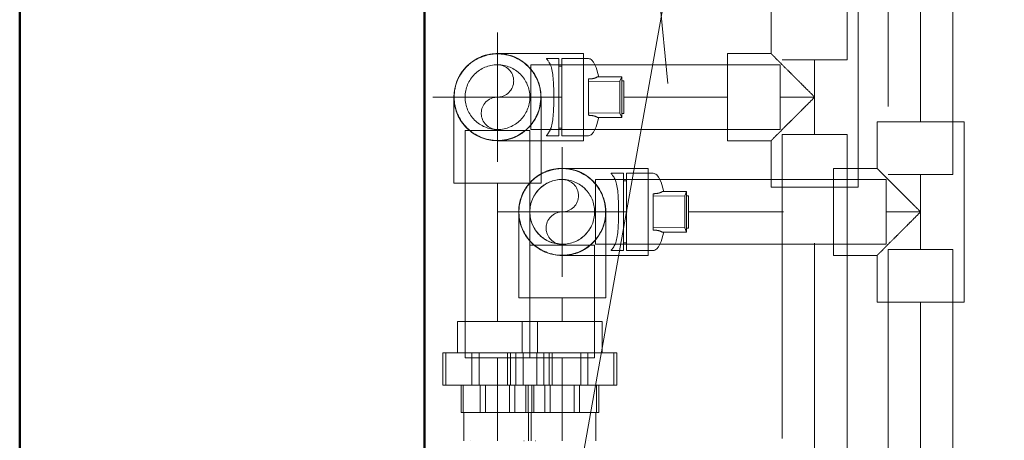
# Model space of a CAD drawing. Header units: millimetres. Extents: x 25873 to 52219, y 4748 to 39565.
# Tile 110 of 133: x 33863 to 34350, y 38153 to 38360. Entities that reach past the tile are written whole.
import ezdxf

# ---------------------------------------------------------------- set-up
doc = ezdxf.new("R2010")
doc.units = ezdxf.units.MM
for name, pattern in [('ADSK_Осевая', [700, 500, -100, 0, -100]), ('ADSK_Скрыто', [300, 150, -150]), ('ADSK_Штриховая_ш3 п1_5', [225, 150, -75])]:
    doc.linetypes.add(name, pattern=pattern)
for name, color, linetype, lineweight in [('A-DETL-____-HDLN', 90, 'ADSK_Скрыто', 9), ('A-DETL-____-MBND', 5, 'ADSK_Штриховая_ш3 п1_5', 20), ('A-WALL-____-MCUT', 113, 'Continuous', 50), ('A-WALL-____-OTLN', 113, 'Continuous', 20), ('M-EQPM-___-IDEN', 50, 'Continuous', 20), ('P-PIPE-____-CNTR', 3, 'ADSK_Осевая', 20), ('P-PIPE-____-IDEN', 2, 'Continuous', 20), ('P-PIPE-____-OTLN', 3, 'Continuous', 20)]:
    doc.layers.add(name, color=color, linetype=linetype, lineweight=lineweight)

# ---------------------------------------------------------------- blocks, each defined once
blk = doc.blocks.new('Прямая форма - V line-609756-В_Этаж 01_Отопление')
at = {"layer": 'A-WALL-____-MCUT', "color": 253}
blk.add_line((779.95, 0), (0, 0), dxfattribs=at)
blk = doc.blocks.new('Прямая форма - SW - 004-609757-В_Этаж 01_Отопление')
blk.add_blockref('Прямая форма - V line-609756-В_Этаж 01_Отопление', (0, 0))
blk = doc.blocks.new('Прямая форма - V line-610129-В_Этаж 01_Отопление')
at = {"layer": 'A-WALL-____-MCUT', "color": 253}
for p, q in [((779.95, 200), (0, 200)), ((0, 0), (779.95, 0))]:
    blk.add_line(p, q, dxfattribs=at)
blk = doc.blocks.new('Прямая форма - SW - 004-610130-В_Этаж 01_Отопление')
blk.add_blockref('Прямая форма - V line-610129-В_Этаж 01_Отопление', (0, 0))
blk = doc.blocks.new('V line_ifc_RVT-1-В_Этаж 01_Отопление')
at = {"layer": 'A-WALL-____-OTLN', "color": 9, "lineweight": 20, "rotation": 270}
for name in ['Прямая форма - SW - 004-609757-В_Этаж 01_Отопление', 'Прямая форма - SW - 004-610130-В_Этаж 01_Отопление']:
    blk.add_blockref(name, (33863.24, 38587.58), dxfattribs=at)
blk = doc.blocks.new('ADSK_Полипропилен_Отвод - Универсальный-V58-В_Этаж 01_Отопление')
at = {"layer": 'P-PIPE-____-OTLN', "color": 5}
for p, q in [((34077.74, 38322.22), (34077.74, 38279.72)), ((34077.74, 38322.22), (34120.74, 38322.22)), ((34120.74, 38279.72), (34120.74, 38322.22)), ((34077.74, 38279.72), (34099.24, 38279.72)), ((34099.24, 38279.72), (34120.74, 38279.72))]:
    blk.add_line(p, q, dxfattribs=at)
for start, end in [(112.043, 127.5355), (103.3249, 105), (71.5594, 78.358), (144.3503, 180), (9.2996, 34.3916)]:
    blk.add_arc((34099.24, 38322.22), 21.5, start, end, dxfattribs=at)
blk = doc.blocks.new('ADSK_Полипропилен_Муфта разъемная НР - 32 х 1_-1631817-В_Этаж 01_Отопление')
at = {"layer": 'A-DETL-____-HDLN', "color": 170}
for p, q in [((41, 13.1), (41, 13.16)), ((41, -13.16), (41, -13.1))]:
    blk.add_line(p, q, dxfattribs=at)
at = {"layer": 'P-PIPE-____-OTLN', "color": 5}
for p, q in [((-2.5, 27), (-2.5, 25.54)), ((13.5, 27), (-2.5, 27)), ((-2.5, 12.64), (-2.5, 25.54)), ((-2.5, 25.54), (13.5, 25.54)), ((13.5, 25.54), (13.5, 27)), ((13.5, 25.54), (13.5, 12.64)), ((-2.5, 19.75), (-18, 19.75)), ((-18, 19.75), (-18, -19.75)), ((13.5, 18), (27, 18)), ((27, 16.92), (13.5, 16.92)), ((27, 16.92), (27, 18)), ((27, 16.92), (27, 8.54)), ((41, 16.65), (27, 16.65)), ((-2.5, 12.64), (-2.5, 9.12)), ((13.5, 12.64), (-2.5, 12.64)), ((13.5, 9.12), (13.5, 12.64)), ((-2.5, -9.12), (-2.5, 9.12)), ((-2.5, 9.12), (13.5, 9.12)), ((13.5, 9.12), (13.5, -9.12)), ((13.5, 8.54), (27, 8.54)), ((27, 5.92), (13.5, 5.92)), ((27, 5.92), (27, 8.54)), ((27, 5.92), (27, -5.92)), ((-2.5, -9.12), (-2.5, -12.64)), ((13.5, -9.12), (-2.5, -9.12)), ((13.5, -5.92), (27, -5.92)), ((27, -8.54), (13.5, -8.54)), ((13.5, -12.64), (13.5, -9.12)), ((27, -8.54), (27, -5.92)), ((27, -8.54), (27, -16.92)), ((-2.5, -25.54), (-2.5, -12.64)), ((-2.5, -12.64), (13.5, -12.64)), ((13.5, -12.64), (13.5, -25.54)), ((13.5, -16.92), (27, -16.92)), ((27, -18), (13.5, -18)), ((27, -16.65), (41, -16.65)), ((27, -18), (27, -16.92)), ((-18, -19.75), (-2.5, -19.75)), ((-2.5, -25.54), (-2.5, -27)), ((13.5, -25.54), (-2.5, -25.54)), ((-2.5, -27), (13.5, -27)), ((13.5, -27), (13.5, -25.54))]:
    blk.add_line(p, q, dxfattribs=at)
blk = doc.blocks.new('ADSK_Полипропилен_Муфта разъемная НР - 32 х 1_-V54-В_Этаж 01_Отопление')
at = {"layer": 'A-DETL-____-HDLN', "color": 1}
for p, q in [((41, 13.1), (41, 13.16)), ((13.5, -9.12), (-2.5, -9.12)), ((-2.5, -12.64), (13.5, -12.64)), ((41, -13.16), (41, -13.1)), ((13.5, -16.92), (27, -16.92)), ((27, -18), (13.5, -18)), ((27, -16.65), (41, -16.65)), ((-18, -19.75), (-2.5, -19.75)), ((13.5, -25.54), (-2.5, -25.54)), ((-2.5, -27), (13.5, -27))]:
    blk.add_line(p, q, dxfattribs=at)
at = {"layer": 'P-PIPE-____-OTLN', "color": 10}
for p, q in [((-2.5, 27), (-2.5, 25.54)), ((13.5, 27), (-2.5, 27)), ((-2.5, 12.64), (-2.5, 25.54)), ((-2.5, 25.54), (13.5, 25.54)), ((13.5, 25.54), (13.5, 27)), ((13.5, 25.54), (13.5, 12.64)), ((-2.5, 19.75), (-18, 19.75)), ((-18, 19.75), (-18, -12.35)), ((13.5, 18), (27, 18)), ((27, 16.92), (13.5, 16.92)), ((27, 16.92), (27, 18)), ((27, 16.92), (27, 8.54)), ((41, 16.65), (27, 16.65)), ((-2.5, 12.64), (-2.5, 9.12)), ((13.5, 12.64), (-2.5, 12.64)), ((13.5, 9.12), (13.5, 12.64)), ((-2.5, -5), (-2.5, 9.12)), ((-2.5, 9.12), (13.5, 9.12)), ((13.5, 9.12), (13.5, -5)), ((13.5, 8.54), (27, 8.54)), ((27, 5.92), (13.5, 5.92)), ((27, 5.92), (27, 8.54)), ((27, 5.92), (27, -5.92)), ((13.5, -5.92), (27, -5.92)), ((27, -8.54), (13.5, -8.54)), ((27, -8.54), (27, -5.92)), ((27, -8.54), (27, -14))]:
    blk.add_line(p, q, dxfattribs=at)
blk = doc.blocks.new('ADSK_Полипропилен_Отвод - Универсальный-V56-В_Этаж 01_Отопление')
at = {"layer": 'A-DETL-____-HDLN', "color": 1}
for p, q in [((34109.74, 38265.55), (34109.74, 38223.05)), ((34109.74, 38265.55), (34115.19, 38265.55)), ((34109.74, 38223.05), (34115.11, 38223.05))]:
    blk.add_line(p, q, dxfattribs=at)
for start, end in [(119.5103, 127.5355), (144.3503, 180)]:
    blk.add_arc((34131.24, 38265.55), 21.5, start, end, dxfattribs=at)
at = {"layer": 'P-PIPE-____-OTLN', "color": 10}
for p, q in [((34115.24, 38265.55), (34152.74, 38265.55)), ((34152.74, 38223.05), (34152.74, 38265.55)), ((34115.14, 38223.05), (34131.24, 38223.05)), ((34131.24, 38223.05), (34152.74, 38223.05))]:
    blk.add_line(p, q, dxfattribs=at)
for start, end in [(112.043, 119.3777), (103.3249, 105), (71.5594, 78.358), (9.2996, 34.3916)]:
    blk.add_arc((34131.24, 38265.55), 21.5, start, end, dxfattribs=at)
blk = doc.blocks.new('ADSK_Полипропилен_Тройник - Универсальный-1631820-В_Этаж 01_Отопление')
at = {"layer": 'A-DETL-____-HDLN', "color": 1}
for p, q in [((-17.39, 43), (-21.5, 43)), ((21.5, 43), (12.83, 43))]:
    blk.add_line(p, q, dxfattribs=at)
at = {"layer": 'A-DETL-____-MBND', "color": 10}
for p, q in [((-21.5, 43), (-21.5, 21.5)), ((12.79, 43), (-17.39, 43)), ((21.5, 21.5), (21.5, 43)), ((-21.5, 21.5), (-44.5, 21.5)), ((-44.5, 21.5), (-44.5, -21.5)), ((44.5, 21.5), (21.5, 21.5)), ((44.5, -21.5), (44.5, 21.5)), ((-44.5, -21.5), (-18.5, -21.5)), ((-18.5, -21.5), (18.5, -21.5)), ((18.5, -21.5), (44.5, -21.5))]:
    blk.add_line(p, q, dxfattribs=at)
for points in [[(-18.5, 18.5), (-19.11, 19.12), (-20.18, 20.17), (-21.25, 21.25), (-21.5, 21.49), (-21.5, 21.5)], [(21.5, 21.5), (21.5, 21.49), (21.25, 21.25), (20.18, 20.17), (19.11, 19.12), (18.5, 18.5)], [(-17, 17), (-17.27, 17.27), (-17.78, 17.78), (-18.27, 18.27), (-18.5, 18.5)], [(18.5, 18.5), (18.27, 18.27), (17.78, 17.78), (17.27, 17.27), (17, 17)]]:
    blk.add_open_spline(points, degree=3, dxfattribs=at)
for points in [[(0, 0), (-1.54, 1.52), (-3.83, 3.83), (-6.46, 6.46), (-7.95, 7.94), (-9.05, 9.05), (-10.13, 10.13), (-11.56, 11.55), (-13.97, 13.97), (-15.83, 15.88), (-17, 17)], [(17, 17), (15.83, 15.88), (13.97, 13.97), (11.56, 11.55), (10.13, 10.13), (9.05, 9.05), (7.95, 7.94), (6.46, 6.46), (3.83, 3.83), (1.54, 1.52), (0, 0)]]:
    blk.add_open_spline(points, degree=3, knots=[0, 0, 0, 0, 0.25, 0.375, 0.4375, 0.5, 0.5625, 0.625, 0.75, 1, 1, 1, 1], dxfattribs=at)
blk = doc.blocks.new('ADSK_Полипропилен_Отвод - Универсальный-V57-В_Этаж 01_Отопление')
at = {"layer": 'A-DETL-____-HDLN', "color": 1}
for p, q in [((34152.32, 38287.05), (34131.24, 38287.05)), ((34173.74, 38265.55), (34173.74, 38284.68)), ((34173.74, 38246.41), (34173.74, 38265.55)), ((34131.24, 38244.05), (34152.69, 38244.05))]:
    blk.add_line(p, q, dxfattribs=at)
at = {"layer": 'A-DETL-____-HDLN', "color": 1, "flags": 128}
for points in [[(34120.9, 38284.4), (34121.67, 38284.8), (34122.44, 38285.16), (34123.23, 38285.5), (34124.04, 38285.8), (34124.85, 38286.08), (34125.63, 38286.3)], [(34126.11, 38286.42), (34126.52, 38286.52), (34127.36, 38286.69), (34128.21, 38286.83), (34129.06, 38286.94), (34129.92, 38287.01), (34130.78, 38287.04)], [(34131.24, 38244.05), (34130.38, 38244.06), (34129.52, 38244.12), (34128.67, 38244.2), (34127.82, 38244.32), (34126.97, 38244.48), (34126.13, 38244.66), (34125.3, 38244.88), (34124.48, 38245.14), (34123.67, 38245.42), (34122.87, 38245.74), (34122.08, 38246.09), (34121.31, 38246.48), (34120.56, 38246.89), (34119.82, 38247.33), (34119.1, 38247.8), (34118.4, 38248.3), (34117.72, 38248.83), (34117.06, 38249.38), (34116.43, 38249.96), (34115.82, 38250.57), (34115.23, 38251.2), (34114.67, 38251.85), (34114.14, 38252.52), (34113.63, 38253.22), (34113.15, 38253.93), (34112.7, 38254.66), (34112.28, 38255.41), (34111.89, 38256.18), (34111.53, 38256.96), (34111.2, 38257.76), (34110.91, 38258.56), (34110.64, 38259.38), (34110.41, 38260.21), (34110.22, 38261.05), (34110.05, 38261.89), (34109.92, 38262.74), (34109.83, 38263.6), (34109.77, 38264.45), (34109.74, 38265.31), (34109.75, 38266.17), (34109.79, 38267.03), (34109.87, 38267.89), (34109.98, 38268.74), (34110.12, 38269.59), (34110.3, 38270.43), (34110.52, 38271.26), (34110.76, 38272.09), (34111.04, 38272.9), (34111.35, 38273.7), (34111.69, 38274.49), (34112.06, 38275.27), (34112.47, 38276.03), (34112.9, 38276.77), (34113.37, 38277.49), (34113.86, 38278.2), (34114.38, 38278.88), (34114.92, 38279.55), (34115.5, 38280.19), (34116.1, 38280.81), (34116.72, 38281.4), (34117.36, 38281.97), (34118.03, 38282.51), (34118.72, 38283.03), (34119.43, 38283.51), (34120.16, 38283.97), (34120.66, 38284.26)]]:
    blk.add_lwpolyline(points, dxfattribs=at)
at = {"layer": 'A-DETL-____-HDLN', "color": 1}
for radius, start, end in [(21.5, 105, 111.9104), (21.5, 78.4906, 103.1923), (21.5, 34.5242, 71.4268), (21.5, 135, 138.2837), (16, 90, 270), (21.5, 120, 135), (21.5, 119.5103, 120), (16, 270, 90), (21.5, 150, 180), (21.5, 138.7193, 150), (21.5, 0, 9.1671), (21.5, 180, 210), (21.5, 225, 358.9842), (21.5, 210, 221.2808), (21.5, 221.7164, 225)]:
    blk.add_arc((34131.24, 38265.55), radius, start, end, dxfattribs=at)
for points, knots in [([(34135.79, 38286.56), (34135.48, 38286.63), (34133.97, 38286.92), (34132.44, 38287.05), (34131.24, 38287.05)], [0.8422963, 0.8422963, 0.8422963, 0.8422963, 0.875, 1, 1, 1, 1]), ([(34145.89, 38281.29), (34145.63, 38281.52), (34145.12, 38281.98), (34144.33, 38282.61), (34143.26, 38283.4), (34141.87, 38284.27), (34140.17, 38285.14), (34138.76, 38285.7), (34137.93, 38285.98), (34137.69, 38286.06)], [0.46875, 0.46875, 0.46875, 0.46875, 0.5, 0.53125, 0.5625, 0.625, 0.6875, 0.75, 0.7758559, 0.7758559, 0.7758559, 0.7758559]), ([(34148.96, 38277.73), (34148.88, 38277.85), (34148.58, 38278.27), (34148.05, 38278.96), (34147.48, 38279.64), (34147.13, 38280.03), (34147.02, 38280.15)], [0.3319001, 0.3319001, 0.3319001, 0.3319001, 0.34375, 0.375, 0.40625, 0.42093318, 0.42093318, 0.42093318, 0.42093318]), ([(34151.24, 38273.44), (34151.15, 38273.65), (34150.91, 38274.24), (34150.58, 38274.95), (34150.33, 38275.44), (34150.26, 38275.58)], [0.20083841, 0.20083841, 0.20083841, 0.20083841, 0.21875, 0.25, 0.26286831, 0.26286831, 0.26286831, 0.26286831]), ([(34152.74, 38265.55), (34152.74, 38266.42), (34152.67, 38267.59), (34152.51, 38268.72), (34152.46, 38269.02)], [0, 0, 0, 0, 0.0625, 0.08491293, 0.08491293, 0.08491293, 0.08491293]), ([(34152.14, 38260.49), (34152.33, 38261.3), (34152.61, 38262.82), (34152.72, 38264.39), (34152.74, 38265.12)], [0.875, 0.875, 0.875, 0.875, 0.9375, 0.9896981, 0.9896981, 0.9896981, 0.9896981]), ([(34150.12, 38255.26), (34150.24, 38255.48), (34150.54, 38256.05), (34150.99, 38257.01), (34151.36, 38257.96), (34151.57, 38258.55), (34151.64, 38258.75)], [0.72926112, 0.72926112, 0.72926112, 0.72926112, 0.75, 0.78125, 0.8125, 0.82922996, 0.82922996, 0.82922996, 0.82922996]), ([(34147.02, 38250.94), (34147.13, 38251.06), (34147.48, 38251.45), (34148.05, 38252.13), (34148.69, 38252.97), (34149.08, 38253.54), (34149.25, 38253.8)], [0.5790668, 0.5790668, 0.5790668, 0.5790668, 0.59375, 0.625, 0.65625, 0.6828927, 0.6828927, 0.6828927, 0.6828927]), ([(34137.34, 38244.93), (34137.7, 38245.04), (34138.65, 38245.34), (34140.17, 38245.96), (34141.87, 38246.83), (34143.26, 38247.7), (34144.33, 38248.48), (34145.12, 38249.12), (34145.63, 38249.57), (34145.89, 38249.81)], [0.2119064, 0.2119064, 0.2119064, 0.2119064, 0.25, 0.3125, 0.375, 0.4375, 0.46875, 0.5, 0.53125, 0.53125, 0.53125, 0.53125]), ([(34131.24, 38244.05), (34132.44, 38244.05), (34134.1, 38244.19), (34135.74, 38244.52), (34136.19, 38244.62)], [0, 0, 0, 0, 0.125, 0.1713587, 0.1713587, 0.1713587, 0.1713587])]:
    blk.add_open_spline(points, degree=3, knots=knots, dxfattribs=at)
blk.add_open_spline([(34152.36, 38269.58), (34152.29, 38269.92), (34152.22, 38270.26), (34152.14, 38270.6)], degree=3, dxfattribs=at)
at = {"layer": 'A-DETL-____-MBND', "color": 10}
for p, q in [((34173.74, 38287.05), (34152.37, 38287.05)), ((34173.74, 38284.7), (34173.74, 38287.05)), ((34173.74, 38244.05), (34173.74, 38246.39)), ((34152.74, 38244.05), (34173.74, 38244.05))]:
    blk.add_line(p, q, dxfattribs=at)
blk = doc.blocks.new('ADSK_Полипропилен_Тройник - Универсальный-V59-В_Этаж 01_Отопление')
at = {"layer": 'A-DETL-____-HDLN', "color": 170}
for p, q in [((44.5, 18.62), (44.5, 21.5)), ((44.5, -21.5), (44.5, -13.63))]:
    blk.add_line(p, q, dxfattribs=at)
at = {"layer": 'A-DETL-____-MBND'}
for p, q in [((-21.5, 21.5), (-21.5, 43)), ((21.5, 43), (-21.5, 43)), ((21.5, 43), (21.5, 21.5)), ((-44.5, 21.5), (-21.5, 21.5)), ((-44.5, 21.5), (-44.5, -21.5)), ((21.5, 21.5), (44.5, 21.5)), ((44.5, -13.59), (44.5, 18.62)), ((-18.5, -21.5), (-44.5, -21.5)), ((18.5, -21.5), (-18.5, -21.5)), ((44.5, -21.5), (18.5, -21.5))]:
    blk.add_line(p, q, dxfattribs=at)
for points in [[(-21.5, 21.5), (-21.5, 21.49), (-21.25, 21.25), (-20.18, 20.17), (-19.11, 19.12), (-18.5, 18.5)], [(18.5, 18.5), (19.11, 19.12), (20.18, 20.17), (21.25, 21.25), (21.5, 21.49), (21.5, 21.5)], [(-18.5, 18.5), (-18.27, 18.27), (-17.78, 17.78), (-17.27, 17.27), (-17, 17)], [(17, 17), (17.27, 17.27), (17.78, 17.78), (18.27, 18.27), (18.5, 18.5)]]:
    blk.add_open_spline(points, degree=3, dxfattribs=at)
for points in [[(-17, 17), (-15.83, 15.88), (-13.97, 13.97), (-11.56, 11.55), (-10.13, 10.13), (-9.05, 9.05), (-7.95, 7.94), (-6.46, 6.46), (-3.83, 3.83), (-1.54, 1.52), (0, 0)], [(0, 0), (1.54, 1.52), (3.83, 3.83), (6.46, 6.46), (7.95, 7.94), (9.05, 9.05), (10.13, 10.13), (11.56, 11.55), (13.97, 13.97), (15.83, 15.88), (17, 17)]]:
    blk.add_open_spline(points, degree=3, knots=[0, 0, 0, 0, 0.25, 0.375, 0.4375, 0.5, 0.5625, 0.625, 0.75, 1, 1, 1, 1], dxfattribs=at)
blk = doc.blocks.new('ADSK_Полипропилен_Отвод - Универсальный-V60-В_Этаж 01_Отопление')
at = {"layer": 'A-DETL-____-HDLN', "color": 170}
for p, q in [((34120.32, 38343.72), (34099.24, 38343.72)), ((34141.74, 38322.22), (34141.74, 38341.35)), ((34141.74, 38303.09), (34141.74, 38322.22)), ((34099.24, 38300.72), (34120.69, 38300.72))]:
    blk.add_line(p, q, dxfattribs=at)
at = {"layer": 'A-DETL-____-HDLN', "color": 170, "flags": 128}
for points in [[(34094.11, 38343.09), (34094.52, 38343.19), (34095.36, 38343.36), (34096.21, 38343.5), (34097.06, 38343.61), (34097.92, 38343.68), (34098.78, 38343.71)], [(34080.84, 38333.33), (34080.9, 38333.44), (34081.37, 38334.16), (34081.86, 38334.87), (34082.38, 38335.55), (34082.92, 38336.22), (34083.5, 38336.86), (34084.1, 38337.48), (34084.72, 38338.07), (34085.36, 38338.64), (34086.03, 38339.18), (34086.72, 38339.7), (34087.43, 38340.18), (34088.16, 38340.64)], [(34088.9, 38341.07), (34089.67, 38341.47), (34090.44, 38341.83), (34091.23, 38342.17), (34092.04, 38342.47), (34092.85, 38342.75), (34093.63, 38342.97)], [(34078.6, 38328.21), (34078.76, 38328.76), (34079.04, 38329.57), (34079.35, 38330.38), (34079.69, 38331.16), (34080.06, 38331.94), (34080.41, 38332.59)], [(34077.75, 38322.65), (34077.75, 38322.84), (34077.79, 38323.7), (34077.87, 38324.56), (34077.98, 38325.41), (34078.12, 38326.26), (34078.3, 38327.1), (34078.37, 38327.35)], [(34099.24, 38300.72), (34098.38, 38300.73), (34097.52, 38300.79), (34096.67, 38300.87), (34095.82, 38300.99), (34094.97, 38301.15), (34094.13, 38301.33), (34093.3, 38301.55), (34092.48, 38301.81), (34091.67, 38302.1), (34090.87, 38302.41), (34090.08, 38302.76), (34089.31, 38303.15), (34088.56, 38303.56), (34087.82, 38304), (34087.1, 38304.47), (34086.4, 38304.97), (34085.72, 38305.5), (34085.06, 38306.05), (34084.43, 38306.63), (34083.82, 38307.24), (34083.23, 38307.87), (34082.67, 38308.52), (34082.14, 38309.19), (34081.63, 38309.89), (34081.15, 38310.6), (34080.7, 38311.33), (34080.28, 38312.08), (34079.89, 38312.85), (34079.53, 38313.63), (34079.2, 38314.43), (34078.91, 38315.23), (34078.64, 38316.05), (34078.41, 38316.88), (34078.22, 38317.72), (34078.05, 38318.56), (34077.92, 38319.41), (34077.83, 38320.27), (34077.77, 38321.13), (34077.74, 38321.98), (34077.74, 38322.17)]]:
    blk.add_lwpolyline(points, dxfattribs=at)
at = {"layer": 'A-DETL-____-HDLN', "color": 170}
for radius, start, end in [(21.5, 78.4906, 103.1923), (21.5, 127.6681, 144.2177), (21.5, 105, 111.9104), (21.5, 34.5242, 71.4268), (16, 90, 270), (16, 270, 90), (21.5, 0, 9.1671), (21.5, 181.0158, 358.9842)]:
    blk.add_arc((34099.24, 38322.22), radius, start, end, dxfattribs=at)
for points, knots in [([(34103.79, 38343.23), (34103.48, 38343.3), (34101.97, 38343.59), (34100.44, 38343.72), (34099.24, 38343.72)], [0.8422963, 0.8422963, 0.8422963, 0.8422963, 0.875, 1, 1, 1, 1]), ([(34113.89, 38337.96), (34113.63, 38338.19), (34113.12, 38338.65), (34112.33, 38339.28), (34111.26, 38340.07), (34109.87, 38340.94), (34108.17, 38341.81), (34106.76, 38342.37), (34105.93, 38342.65), (34105.69, 38342.73)], [0.46875, 0.46875, 0.46875, 0.46875, 0.5, 0.53125, 0.5625, 0.625, 0.6875, 0.75, 0.7758559, 0.7758559, 0.7758559, 0.7758559]), ([(34116.96, 38334.4), (34116.88, 38334.52), (34116.58, 38334.94), (34116.05, 38335.63), (34115.48, 38336.31), (34115.13, 38336.7), (34115.02, 38336.82)], [0.3319001, 0.3319001, 0.3319001, 0.3319001, 0.34375, 0.375, 0.40625, 0.42093318, 0.42093318, 0.42093318, 0.42093318]), ([(34119.24, 38330.11), (34119.15, 38330.32), (34118.91, 38330.91), (34118.58, 38331.62), (34118.33, 38332.11), (34118.26, 38332.25)], [0.20083841, 0.20083841, 0.20083841, 0.20083841, 0.21875, 0.25, 0.26286831, 0.26286831, 0.26286831, 0.26286831]), ([(34120.74, 38322.22), (34120.74, 38323.09), (34120.67, 38324.26), (34120.51, 38325.39), (34120.46, 38325.69)], [0, 0, 0, 0, 0.0625, 0.08491293, 0.08491293, 0.08491293, 0.08491293]), ([(34120.14, 38317.17), (34120.33, 38317.97), (34120.61, 38319.49), (34120.72, 38321.06), (34120.74, 38321.79)], [0.875, 0.875, 0.875, 0.875, 0.9375, 0.9896981, 0.9896981, 0.9896981, 0.9896981]), ([(34118.12, 38311.93), (34118.24, 38312.15), (34118.54, 38312.73), (34118.99, 38313.68), (34119.32, 38314.52), (34119.49, 38315), (34119.53, 38315.1)], [0.72926112, 0.72926112, 0.72926112, 0.72926112, 0.75, 0.78125, 0.8125, 0.82044307, 0.82044307, 0.82044307, 0.82044307]), ([(34115.02, 38307.61), (34115.13, 38307.73), (34115.48, 38308.12), (34116.05, 38308.8), (34116.69, 38309.64), (34117.08, 38310.21), (34117.25, 38310.47)], [0.5790668, 0.5790668, 0.5790668, 0.5790668, 0.59375, 0.625, 0.65625, 0.6828927, 0.6828927, 0.6828927, 0.6828927]), ([(34105.34, 38301.6), (34105.7, 38301.71), (34106.65, 38302.01), (34108.17, 38302.63), (34109.87, 38303.5), (34111.26, 38304.37), (34112.33, 38305.15), (34113.12, 38305.79), (34113.63, 38306.24), (34113.89, 38306.48)], [0.2119064, 0.2119064, 0.2119064, 0.2119064, 0.25, 0.3125, 0.375, 0.4375, 0.46875, 0.5, 0.53125, 0.53125, 0.53125, 0.53125]), ([(34099.24, 38300.72), (34100.44, 38300.72), (34102.1, 38300.86), (34103.74, 38301.19), (34104.19, 38301.29)], [0, 0, 0, 0, 0.125, 0.1713587, 0.1713587, 0.1713587, 0.1713587])]:
    blk.add_open_spline(points, degree=3, knots=knots, dxfattribs=at)
blk.add_open_spline([(34120.36, 38326.25), (34120.29, 38326.6), (34120.22, 38326.93), (34120.14, 38327.27)], degree=3, dxfattribs=at)
at = {"layer": 'A-DETL-____-MBND'}
for p, q in [((34141.74, 38343.72), (34120.37, 38343.72)), ((34141.74, 38341.37), (34141.74, 38343.72)), ((34120.74, 38300.72), (34141.74, 38300.72)), ((34141.74, 38300.72), (34141.74, 38303.06))]:
    blk.add_line(p, q, dxfattribs=at)
blk = doc.blocks.new('VTp_744_0 Кран шаровой ППР - VTp_744_0-1634586-В_Этаж 01_Отопление')
at = {"layer": 'A-DETL-____-HDLN', "color": 1}
for start, end in [(105, 113.156), (90, 105), (77.4755, 90), (33.0592, 72.3917), (135, 138.611), (120, 135), (118.5378, 120), (150, 210), (139.0486, 150), (270, 10.144), (210, 220.9515), (221.3891, 225), (225, 270)]:
    blk.add_arc((34131.24, 38265.55), 21.4, start, end, dxfattribs=at)
at = {"layer": 'P-PIPE-____-OTLN', "color": 10}
for p, q in [((34161.54, 38284.6), (34155.38, 38284.6)), ((34161.54, 38265.55), (34161.54, 38284.6)), ((34163.04, 38280.9), (34161.54, 38280.9)), ((34176.14, 38284.6), (34163.04, 38284.6)), ((34163.04, 38265.55), (34163.04, 38284.6)), ((34180.65, 38275.6), (34192.64, 38275.6)), ((34192.64, 38275.6), (34191.74, 38273.49)), ((34192.64, 38255.5), (34192.64, 38275.6)), ((34176.14, 38273.25), (34176.14, 38274.52)), ((34191.74, 38273.49), (34176.14, 38273.25)), ((34176.14, 38273.25), (34176.14, 38257.84)), ((34191.74, 38273.49), (34191.74, 38257.61)), ((34193.64, 38273.55), (34192.64, 38273.55)), ((34193.64, 38265.55), (34193.64, 38273.55)), ((34161.54, 38246.5), (34161.54, 38265.55)), ((34163.04, 38246.5), (34163.04, 38265.55)), ((34193.64, 38257.55), (34193.64, 38265.55)), ((34176.14, 38256.58), (34176.14, 38257.84)), ((34176.14, 38257.84), (34191.74, 38257.61)), ((34191.74, 38257.61), (34192.64, 38255.5)), ((34192.64, 38257.55), (34193.64, 38257.55)), ((34192.64, 38255.5), (34180.65, 38255.5)), ((34155.38, 38246.5), (34161.54, 38246.5)), ((34161.54, 38250.2), (34163.04, 38250.2)), ((34163.04, 38246.5), (34176.14, 38246.5))]:
    blk.add_line(p, q, dxfattribs=at)
at = {"layer": 'P-PIPE-____-OTLN', "color": 10, "flags": 128}
for points in [[(34176.14, 38284.6), (34176.58, 38284.55), (34177.02, 38284.4), (34177.45, 38284.15), (34177.9, 38283.79), (34178.75, 38282.76), (34180.04, 38280.2), (34181.22, 38276.08), (34181.32, 38275.6)], [(34176.14, 38246.5), (34176.58, 38246.55), (34177.02, 38246.69), (34177.45, 38246.94), (34177.9, 38247.3), (34178.75, 38248.33), (34180.04, 38250.89), (34181.22, 38255.01), (34181.32, 38255.5)]]:
    blk.add_lwpolyline(points, dxfattribs=at)
at = {"layer": 'P-PIPE-____-OTLN', "color": 10}
for start, end in [(72.5249, 77.3423), (113.2892, 118.4046), (10.2772, 32.926)]:
    blk.add_arc((34131.24, 38265.55), 21.4, start, end, dxfattribs=at)
for points in [[(34156.67, 38282.84), (34156.27, 38283.42), (34155.64, 38284.28), (34155.38, 38284.6), (34155.38, 38284.6)], [(34159.07, 38265.55), (34159.08, 38267), (34159.03, 38269.91), (34158.84, 38274.05), (34158.43, 38277.74), (34157.75, 38280.77), (34157.07, 38282.24), (34156.67, 38282.84)], [(34156.67, 38248.26), (34157.07, 38248.85), (34157.75, 38250.32), (34158.43, 38253.35), (34158.84, 38257.04), (34159.03, 38261.19), (34159.08, 38264.09), (34159.07, 38265.55)], [(34155.38, 38246.5), (34155.38, 38246.5), (34155.64, 38246.82), (34156.27, 38247.67), (34156.67, 38248.26)]]:
    blk.add_open_spline(points, degree=3, dxfattribs=at)
for points, knots in [([(34176.14, 38274.52), (34176.27, 38274.52), (34176.52, 38274.53), (34176.87, 38274.54), (34177.14, 38274.56), (34177.34, 38274.57), (34177.49, 38274.59), (34177.63, 38274.6), (34177.8, 38274.62), (34178.01, 38274.65), (34178.19, 38274.68), (34178.33, 38274.71), (34178.43, 38274.73), (34178.53, 38274.75), (34178.66, 38274.77), (34178.8, 38274.81), (34178.94, 38274.84), (34179.04, 38274.87), (34179.15, 38274.9), (34179.27, 38274.93), (34179.4, 38274.97), (34179.52, 38275.02), (34179.68, 38275.08), (34179.87, 38275.15), (34180.13, 38275.27), (34180.4, 38275.42), (34180.57, 38275.54), (34180.65, 38275.6)], [-1, -1, -1, -1, -0.964286, -0.928571, -0.892857, -0.875, -0.857143, -0.839286, -0.821429, -0.785714, -0.75, -0.732143, -0.714286, -0.696429, -0.678571, -0.642857, -0.607143, -0.589286, -0.571429, -0.535714, -0.5, -0.464286, -0.428571, -0.357143, -0.285714, -0.142857, 0, 0, 0, 0]), ([(34180.65, 38255.5), (34180.57, 38255.56), (34180.4, 38255.68), (34180.13, 38255.83), (34179.87, 38255.94), (34179.68, 38256.02), (34179.52, 38256.08), (34179.4, 38256.12), (34179.27, 38256.16), (34179.12, 38256.2), (34178.97, 38256.24), (34178.8, 38256.29), (34178.66, 38256.32), (34178.53, 38256.35), (34178.43, 38256.37), (34178.33, 38256.39), (34178.19, 38256.41), (34178.01, 38256.44), (34177.8, 38256.47), (34177.63, 38256.49), (34177.49, 38256.51), (34177.34, 38256.52), (34177.14, 38256.54), (34176.87, 38256.55), (34176.52, 38256.57), (34176.27, 38256.57), (34176.14, 38256.58)], [-1, -1, -1, -1, -0.857143, -0.714286, -0.642857, -0.571429, -0.535714, -0.5, -0.464286, -0.428571, -0.392857, -0.357143, -0.321429, -0.303571, -0.285714, -0.267857, -0.25, -0.214286, -0.178571, -0.160714, -0.142857, -0.125, -0.107143, -0.071429, -0.035714, 0, 0, 0, 0])]:
    blk.add_open_spline(points, degree=3, knots=knots, dxfattribs=at)
blk = doc.blocks.new('VTp_744_0 Кран шаровой ППР - VTp_744_0-V61-В_Этаж 01_Отопление')
at = {"layer": 'A-DETL-____-HDLN', "color": 170}
for start, end in [(120, 145.5478), (118.5378, 120), (105, 113.156), (90, 105), (77.4755, 90), (33.0592, 72.3917), (167.9995, 168.2613), (270, 10.144), (180, 270)]:
    blk.add_arc((34099.24, 38322.22), 21.4, start, end, dxfattribs=at)
at = {"layer": 'P-PIPE-____-OTLN', "color": 5}
for p, q in [((34129.54, 38341.27), (34123.38, 38341.27)), ((34129.54, 38322.22), (34129.54, 38341.27)), ((34144.14, 38341.27), (34131.04, 38341.27)), ((34131.04, 38322.22), (34131.04, 38341.27)), ((34131.04, 38337.57), (34129.54, 38337.57)), ((34144.14, 38329.92), (34144.14, 38331.19)), ((34159.74, 38330.16), (34144.14, 38329.92)), ((34144.14, 38329.92), (34144.14, 38314.51)), ((34148.65, 38332.27), (34160.64, 38332.27)), ((34160.64, 38332.27), (34159.74, 38330.16)), ((34159.74, 38330.16), (34159.74, 38314.28)), ((34160.64, 38312.17), (34160.64, 38332.27)), ((34161.64, 38330.22), (34160.64, 38330.22)), ((34161.64, 38322.22), (34161.64, 38330.22)), ((34129.54, 38303.17), (34129.54, 38322.22)), ((34131.04, 38303.17), (34131.04, 38322.22)), ((34161.64, 38314.22), (34161.64, 38322.22)), ((34144.14, 38313.25), (34144.14, 38314.51)), ((34144.14, 38314.51), (34159.74, 38314.28)), ((34160.64, 38312.17), (34148.65, 38312.17)), ((34159.74, 38314.28), (34160.64, 38312.17)), ((34160.64, 38314.22), (34161.64, 38314.22)), ((34129.54, 38306.87), (34131.04, 38306.87)), ((34123.38, 38303.17), (34129.54, 38303.17)), ((34131.04, 38303.17), (34144.14, 38303.17))]:
    blk.add_line(p, q, dxfattribs=at)
at = {"layer": 'P-PIPE-____-OTLN', "color": 5, "flags": 128}
for points in [[(34144.14, 38341.27), (34144.58, 38341.22), (34145.02, 38341.07), (34145.45, 38340.82), (34145.9, 38340.46), (34146.75, 38339.43), (34148.04, 38336.87), (34149.22, 38332.75), (34149.32, 38332.27)], [(34144.14, 38303.17), (34144.58, 38303.22), (34145.02, 38303.36), (34145.45, 38303.61), (34145.9, 38303.97), (34146.75, 38305), (34148.04, 38307.57), (34149.22, 38311.68), (34149.32, 38312.17)]]:
    blk.add_lwpolyline(points, dxfattribs=at)
at = {"layer": 'P-PIPE-____-OTLN', "color": 5}
for start, end in [(113.2892, 118.4046), (72.5249, 77.3423), (145.681, 167.8663), (10.2772, 32.926), (168.3945, 180)]:
    blk.add_arc((34099.24, 38322.22), 21.4, start, end, dxfattribs=at)
for points, knots in [([(34124.51, 38339.74), (34124.19, 38340.21), (34123.62, 38340.97), (34123.38, 38341.27), (34123.38, 38341.27)], [0.0340003, 0.0340003, 0.0340003, 0.0340003, 0.25, 0.5, 0.5, 0.5, 0.5]), ([(34144.14, 38331.19), (34144.27, 38331.19), (34144.52, 38331.2), (34144.87, 38331.21), (34145.14, 38331.23), (34145.34, 38331.24), (34145.49, 38331.26), (34145.63, 38331.27), (34145.8, 38331.29), (34146.01, 38331.32), (34146.19, 38331.35), (34146.33, 38331.38), (34146.43, 38331.4), (34146.53, 38331.42), (34146.66, 38331.44), (34146.8, 38331.48), (34146.94, 38331.51), (34147.04, 38331.54), (34147.15, 38331.57), (34147.27, 38331.6), (34147.4, 38331.65), (34147.52, 38331.69), (34147.68, 38331.75), (34147.87, 38331.82), (34148.13, 38331.94), (34148.4, 38332.09), (34148.57, 38332.21), (34148.65, 38332.27)], [-1, -1, -1, -1, -0.964286, -0.928571, -0.892857, -0.875, -0.857143, -0.839286, -0.821429, -0.785714, -0.75, -0.732143, -0.714286, -0.696429, -0.678571, -0.642857, -0.607143, -0.589286, -0.571429, -0.535714, -0.5, -0.464286, -0.428571, -0.357143, -0.285714, -0.142857, 0, 0, 0, 0]), ([(34148.65, 38312.17), (34148.57, 38312.23), (34148.4, 38312.35), (34148.13, 38312.5), (34147.87, 38312.62), (34147.68, 38312.69), (34147.52, 38312.75), (34147.4, 38312.79), (34147.27, 38312.83), (34147.12, 38312.87), (34146.97, 38312.91), (34146.8, 38312.96), (34146.66, 38312.99), (34146.53, 38313.02), (34146.43, 38313.04), (34146.33, 38313.06), (34146.19, 38313.08), (34146.01, 38313.11), (34145.8, 38313.14), (34145.63, 38313.16), (34145.49, 38313.18), (34145.34, 38313.19), (34145.14, 38313.21), (34144.87, 38313.22), (34144.52, 38313.24), (34144.27, 38313.25), (34144.14, 38313.25)], [-1, -1, -1, -1, -0.857143, -0.714286, -0.642857, -0.571429, -0.535714, -0.5, -0.464286, -0.428571, -0.392857, -0.357143, -0.321429, -0.303571, -0.285714, -0.267857, -0.25, -0.214286, -0.178571, -0.160714, -0.142857, -0.125, -0.107143, -0.071429, -0.035714, 0, 0, 0, 0])]:
    blk.add_open_spline(points, degree=3, knots=knots, dxfattribs=at)
for points in [[(34127.07, 38322.22), (34127.08, 38323.67), (34127.03, 38326.58), (34126.84, 38330.72), (34126.43, 38334.41), (34125.75, 38337.44), (34125.07, 38338.91), (34124.67, 38339.51)], [(34124.67, 38304.93), (34125.07, 38305.52), (34125.75, 38306.99), (34126.43, 38310.02), (34126.84, 38313.71), (34127.03, 38317.86), (34127.08, 38320.76), (34127.07, 38322.22)], [(34123.38, 38303.17), (34123.38, 38303.17), (34123.64, 38303.49), (34124.27, 38304.34), (34124.67, 38304.93)]]:
    blk.add_open_spline(points, degree=3, dxfattribs=at)

msp = doc.modelspace()

# ---------------------------------------------------------------- linework, layer by layer
at = {"layer": 'A-DETL-____-HDLN', "color": 170}
for p, q in [((34239.91, 38340.72), (34271.91, 38340.72)), ((34129.49, 38338.22), (34115.74, 38338.22)), ((34115.74, 38338.22), (34115.74, 38306.22)), ((34147.35, 38338.22), (34131.09, 38338.22)), ((34238.91, 38306.22), (34238.91, 38338.22)), ((34115.24, 38305.72), (34083.24, 38305.72)), ((34115.74, 38306.22), (34129.49, 38306.22)), ((34131.09, 38306.22), (34147.12, 38306.22)), ((34271.91, 38303.72), (34239.91, 38303.72)), ((34271.91, 38252.63), (34271.91, 38278.47)), ((34083.24, 38195.92), (34083.24, 38193.47)), ((34083.24, 38193.47), (34147.24, 38193.47)), ((34115.24, 38193.47), (34115.24, 38195.92))]:
    msp.add_line(p, q, dxfattribs=at)
at = {"layer": 'A-DETL-____-HDLN', "color": 1}
for p, q in [((34161.49, 38281.55), (34147.74, 38281.55)), ((34147.74, 38281.55), (34147.74, 38249.55)), ((34179.35, 38281.55), (34163.09, 38281.55)), ((34270.03, 38281.55), (34241.97, 38281.55)), ((34291.24, 38249.55), (34291.24, 38281.55)), ((34292.24, 38284.05), (34324.24, 38284.05)), ((34147.24, 38249.05), (34115.24, 38249.05)), ((34147.74, 38249.55), (34161.49, 38249.55)), ((34163.09, 38249.55), (34179.12, 38249.55)), ((34324.24, 38247.05), (34292.24, 38247.05)), ((34115.24, 38195.92), (34115.24, 38193.47)), ((34147.24, 38193.47), (34147.24, 38195.92))]:
    msp.add_line(p, q, dxfattribs=at)
at = {"layer": 'A-DETL-____-HDLN', "color": 170}
for centre, radius, start, end in [((34099.24, 38322.22), 16, 0, 180), ((34099.24, 38322.22), 16, 0, 180), ((34099.24, 38330.22), 8, 270, 90), ((34099.24, 38330.22), 8, 270, 90), ((34099.24, 38322.22), 16, 180, 0), ((34099.24, 38322.22), 16, 180, 0), ((34099.24, 38314.22), 8, 90.747, 270), ((34099.24, 38314.22), 8, 90.747, 270)]:
    msp.add_arc(centre, radius, start, end, dxfattribs=at)
at = {"layer": 'A-DETL-____-HDLN', "color": 1}
for centre, radius, start, end in [((34131.24, 38265.55), 16, 0, 179.5236), ((34131.24, 38265.55), 16, 0, 179.5236), ((34131.24, 38273.55), 8, 270, 90), ((34131.24, 38273.55), 8, 270, 90), ((34131.24, 38265.55), 16, 180.4764, 0), ((34131.24, 38265.55), 16, 180.4764, 0), ((34131.24, 38257.55), 8, 90.7474, 270), ((34131.24, 38257.55), 8, 90.7474, 270)]:
    msp.add_arc(centre, radius, start, end, dxfattribs=at)
at = {"layer": 'A-DETL-____-MBND'}
for p, q in [((34239.91, 38525.43), (34239.91, 38340.72)), ((34271.91, 38340.72), (34271.91, 38525.43)), ((34255.91, 38340.72), (34255.91, 38303.72)), ((34131.04, 38338.22), (34129.54, 38338.22)), ((34238.91, 38338.22), (34147.4, 38338.22)), ((34212.91, 38322.22), (34161.64, 38322.22)), ((34238.91, 38322.22), (34255.91, 38322.22)), ((34129.54, 38306.22), (34131.04, 38306.22)), ((34147.17, 38306.22), (34238.91, 38306.22)), ((34239.91, 38303.72), (34239.91, 38129.47)), ((34271.91, 38278.51), (34271.91, 38303.72)), ((34271.91, 38129.47), (34271.91, 38252.58)), ((34255.91, 38129.47), (34255.91, 38250.09))]:
    msp.add_line(p, q, dxfattribs=at)
at = {"layer": 'A-DETL-____-MBND', "color": 10}
for p, q in [((34292.24, 38467.55), (34292.24, 38284.05)), ((34324.24, 38284.05), (34324.24, 38467.55)), ((34308.24, 38441.55), (34308.24, 38310.05)), ((34163.04, 38281.55), (34161.54, 38281.55)), ((34241.92, 38281.55), (34179.4, 38281.55)), ((34291.24, 38281.55), (34270.08, 38281.55)), ((34308.24, 38247.05), (34308.24, 38284.05)), ((34240.46, 38265.55), (34193.64, 38265.55)), ((34291.24, 38265.55), (34308.24, 38265.55)), ((34161.54, 38249.55), (34163.04, 38249.55)), ((34179.17, 38249.55), (34291.24, 38249.55)), ((34292.24, 38247.05), (34292.24, 38129.47)), ((34324.24, 38129.47), (34324.24, 38247.05)), ((34308.24, 38221.05), (34308.24, 38129.47))]:
    msp.add_line(p, q, dxfattribs=at)
at = {"layer": 'M-EQPM-___-IDEN'}
msp.add_line((34088.18, 37846.01), (34349.59, 39312.16), dxfattribs=at)
at = {"layer": 'P-PIPE-____-CNTR', "color": 5}
for p, q in [((34099.24, 38290.22), (34099.24, 38354.22)), ((34099.24, 38290.22), (34099.24, 38354.22)), ((34067.24, 38322.22), (34131.24, 38322.22)), ((34067.24, 38322.22), (34131.24, 38322.22)), ((34099.24, 38305.72), (34099.24, 38322.22)), ((34099.24, 38211.47), (34099.24, 38279.72)), ((34099.24, 38193.47), (34099.24, 38152.47))]:
    msp.add_line(p, q, dxfattribs=at)
at = {"layer": 'P-PIPE-____-CNTR', "color": 10}
for p, q in [((34131.24, 38233.55), (34131.24, 38297.55)), ((34131.24, 38233.55), (34131.24, 38297.55)), ((34099.24, 38265.55), (34163.24, 38265.55)), ((34099.24, 38265.55), (34163.24, 38265.55)), ((34131.24, 38249.05), (34131.24, 38265.55)), ((34131.24, 38211.47), (34131.24, 38223.05)), ((34131.24, 38193.47), (34131.24, 38152.47))]:
    msp.add_line(p, q, dxfattribs=at)
at = {"layer": 'P-PIPE-____-IDEN'}
msp.add_line((34183.43, 38328.96), (34144.41, 38718.55), dxfattribs=at)
at = {"layer": 'P-PIPE-____-OTLN', "color": 5}
for p, q in [((34083.24, 38305.72), (34083.24, 38195.97)), ((34115.24, 38195.97), (34115.24, 38305.72))]:
    msp.add_line(p, q, dxfattribs=at)
at = {"layer": 'P-PIPE-____-OTLN', "color": 10}
msp.add_line((34147.24, 38195.97), (34147.24, 38249.05), dxfattribs=at)

# ---------------------------------------------------------------- block references
at = {"lineweight": 9}
msp.add_blockref('V line_ifc_RVT-1-В_Этаж 01_Отопление', (0, 0), dxfattribs=at)
at = {"layer": 'A-DETL-____-HDLN', "color": 170, "extrusion": (0, 0, -1), "rotation": 269.9999531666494}
msp.add_blockref('ADSK_Полипропилен_Тройник - Универсальный-V59-В_Этаж 01_Отопление', (-34255.91, 38322.22), dxfattribs=at)
at = {"layer": 'A-DETL-____-HDLN', "color": 170}
for name in ['ADSK_Полипропилен_Отвод - Универсальный-V60-В_Этаж 01_Отопление', 'VTp_744_0 Кран шаровой ППР - VTp_744_0-V61-В_Этаж 01_Отопление']:
    msp.add_blockref(name, (0, 0), dxfattribs=at)
at = {"layer": 'A-DETL-____-HDLN', "color": 1}
for name, p, rotation in [('ADSK_Полипропилен_Тройник - Универсальный-1631820-В_Этаж 01_Отопление', (34308.24, 38265.55), 90.00004683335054), ('ADSK_Полипропилен_Муфта разъемная НР - 32 х 1_-V54-В_Этаж 01_Отопление', (34131.24, 38193.47), 270.0000468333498)]:
    msp.add_blockref(name, p, dxfattribs=dict(at, rotation=rotation))
for name in ['ADSK_Полипропилен_Отвод - Универсальный-V57-В_Этаж 01_Отопление', 'ADSK_Полипропилен_Отвод - Универсальный-V56-В_Этаж 01_Отопление', 'VTp_744_0 Кран шаровой ППР - VTp_744_0-1634586-В_Этаж 01_Отопление']:
    msp.add_blockref(name, (0, 0), dxfattribs=at)
at = {"layer": 'A-DETL-____-HDLN', "color": 170, "rotation": 270.0000468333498}
msp.add_blockref('ADSK_Полипропилен_Муфта разъемная НР - 32 х 1_-1631817-В_Этаж 01_Отопление', (34099.24, 38193.47), dxfattribs=at)
at = {"layer": 'P-PIPE-____-OTLN', "color": 5}
msp.add_blockref('ADSK_Полипропилен_Отвод - Универсальный-V58-В_Этаж 01_Отопление', (0, 0), dxfattribs=at)

doc.saveas('drawing.dxf')
